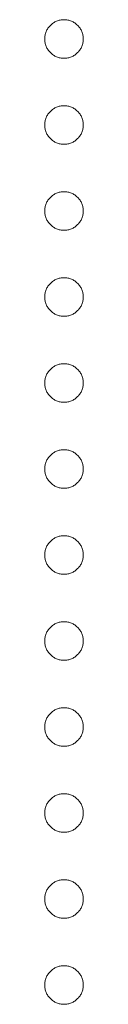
# Model space of a CAD drawing. Header units: millimetres. Extents: x 31 to 386, y -172 to 342.
# Tile 10 of 30: x 78.368 to 78.589, y 155.282 to 160.913. Entities that reach past the tile are written whole.
import ezdxf

# ---------------------------------------------------------------- set-up
doc = ezdxf.new("R2010")
doc.units = ezdxf.units.MM

msp = doc.modelspace()

# ---------------------------------------------------------------- linework, layer by layer
at = {"color": 7, "linetype": 'Continuous', "lineweight": 15}
for points, knots in [([(78.368, 160.8024), (78.3684, 160.8097), (78.3692, 160.8241), (78.3757, 160.8448), (78.3858, 160.8639), (78.3999, 160.8808), (78.4169, 160.8946), (78.4359, 160.9051), (78.4566, 160.9114), (78.471, 160.9122), (78.4783, 160.9126)], [0, 0, 0, 0, 0.1277566, 0.2494144, 0.3727965, 0.5001113, 0.6286099, 0.7506434, 0.8737684, 1, 1, 1, 1]), ([(78.4783, 160.9126), (78.4857, 160.9122), (78.5003, 160.9114), (78.5212, 160.9051), (78.5401, 160.8947), (78.5569, 160.8807), (78.571, 160.8639), (78.5812, 160.8449), (78.5873, 160.8241), (78.5881, 160.8097), (78.5885, 160.8024)], [0, 0, 0, 0, 0.129097, 0.252046, 0.373905, 0.5010378, 0.6281707, 0.7513765, 0.872426, 1, 1, 1, 1]), ([(78.4783, 160.6921), (78.471, 160.6926), (78.4566, 160.6935), (78.4357, 160.6992), (78.417, 160.7101), (78.3999, 160.7238), (78.3859, 160.7408), (78.3755, 160.7597), (78.3692, 160.7805), (78.3684, 160.795), (78.368, 160.8024)], [0, 0, 0, 0, 0.126178, 0.248821, 0.37154, 0.499984, 0.627244, 0.749226, 0.872298, 1, 1, 1, 1]), ([(78.5885, 160.8024), (78.5881, 160.795), (78.5872, 160.7805), (78.5813, 160.7597), (78.5709, 160.7408), (78.5569, 160.7239), (78.54, 160.7101), (78.5213, 160.6992), (78.5002, 160.6934), (78.4857, 160.6925), (78.4783, 160.6921)], [0, 0, 0, 0, 0.127519, 0.249986, 0.371792, 0.49887, 0.625948, 0.748492, 0.870959, 1, 1, 1, 1]), ([(78.368, 160.3105), (78.3684, 160.3179), (78.3692, 160.3323), (78.3757, 160.353), (78.3858, 160.372), (78.3999, 160.389), (78.4169, 160.4028), (78.4359, 160.4132), (78.4566, 160.4195), (78.471, 160.4203), (78.4783, 160.4207)], [0, 0, 0, 0, 0.1277566, 0.2494144, 0.3727965, 0.5001113, 0.6286099, 0.7506434, 0.8737684, 1, 1, 1, 1]), ([(78.4783, 160.4207), (78.4857, 160.4203), (78.5003, 160.4196), (78.5212, 160.4132), (78.5401, 160.4029), (78.5569, 160.3889), (78.571, 160.3721), (78.5812, 160.353), (78.5873, 160.3322), (78.5881, 160.3179), (78.5885, 160.3105)], [0, 0, 0, 0, 0.129097, 0.252046, 0.373905, 0.5010378, 0.6281707, 0.7513765, 0.872426, 1, 1, 1, 1]), ([(78.4783, 160.2003), (78.471, 160.2007), (78.4566, 160.2016), (78.4357, 160.2074), (78.417, 160.2183), (78.3999, 160.232), (78.3859, 160.2489), (78.3755, 160.2679), (78.3692, 160.2886), (78.3684, 160.3031), (78.368, 160.3105)], [0, 0, 0, 0, 0.126178, 0.248821, 0.37154, 0.499984, 0.627244, 0.749226, 0.872298, 1, 1, 1, 1]), ([(78.5885, 160.3105), (78.5881, 160.3031), (78.5872, 160.2887), (78.5813, 160.2678), (78.5709, 160.2489), (78.5569, 160.2321), (78.54, 160.2182), (78.5213, 160.2074), (78.5002, 160.2015), (78.4857, 160.2007), (78.4783, 160.2003)], [0, 0, 0, 0, 0.127519, 0.249986, 0.371792, 0.49887, 0.625948, 0.748492, 0.870959, 1, 1, 1, 1]), ([(78.368, 159.8186), (78.3684, 159.826), (78.3692, 159.8404), (78.3757, 159.8611), (78.3858, 159.8802), (78.3999, 159.8971), (78.4169, 159.9109), (78.4359, 159.9214), (78.4566, 159.9276), (78.471, 159.9285), (78.4783, 159.9289)], [0, 0, 0, 0, 0.1277566, 0.2494144, 0.3727965, 0.5001113, 0.6286099, 0.7506434, 0.8737684, 1, 1, 1, 1]), ([(78.4783, 159.9289), (78.4857, 159.9285), (78.5003, 159.9277), (78.5212, 159.9214), (78.5401, 159.911), (78.5569, 159.897), (78.571, 159.8802), (78.5812, 159.8612), (78.5873, 159.8404), (78.5881, 159.826), (78.5885, 159.8186)], [0, 0, 0, 0, 0.129097, 0.252046, 0.373905, 0.5010378, 0.6281707, 0.7513765, 0.872426, 1, 1, 1, 1]), ([(78.4783, 159.7084), (78.471, 159.7089), (78.4566, 159.7097), (78.4357, 159.7155), (78.417, 159.7264), (78.3999, 159.7401), (78.3859, 159.7571), (78.3755, 159.776), (78.3692, 159.7968), (78.3684, 159.8113), (78.368, 159.8186)], [0, 0, 0, 0, 0.126178, 0.248821, 0.37154, 0.499984, 0.627244, 0.749226, 0.872298, 1, 1, 1, 1]), ([(78.5885, 159.8186), (78.5881, 159.8113), (78.5872, 159.7968), (78.5813, 159.776), (78.5709, 159.7571), (78.5569, 159.7402), (78.54, 159.7264), (78.5213, 159.7155), (78.5002, 159.7097), (78.4857, 159.7088), (78.4783, 159.7084)], [0, 0, 0, 0, 0.127519, 0.249986, 0.371792, 0.49887, 0.625948, 0.748492, 0.870959, 1, 1, 1, 1]), ([(78.368, 159.3268), (78.3684, 159.3342), (78.3692, 159.3486), (78.3757, 159.3693), (78.3858, 159.3883), (78.3999, 159.4053), (78.4169, 159.4191), (78.4359, 159.4295), (78.4566, 159.4358), (78.471, 159.4366), (78.4783, 159.437)], [0, 0, 0, 0, 0.1277566, 0.2494144, 0.3727965, 0.5001113, 0.6286099, 0.7506434, 0.8737684, 1, 1, 1, 1]), ([(78.4783, 159.437), (78.4857, 159.4366), (78.5003, 159.4359), (78.5212, 159.4295), (78.5401, 159.4192), (78.5569, 159.4052), (78.571, 159.3883), (78.5812, 159.3693), (78.5873, 159.3485), (78.5881, 159.3342), (78.5885, 159.3268)], [0, 0, 0, 0, 0.129097, 0.252046, 0.373905, 0.5010378, 0.6281707, 0.7513765, 0.872426, 1, 1, 1, 1]), ([(78.4783, 159.2165), (78.471, 159.217), (78.4566, 159.2179), (78.4357, 159.2237), (78.417, 159.2346), (78.3999, 159.2483), (78.3859, 159.2652), (78.3755, 159.2841), (78.3692, 159.3049), (78.3684, 159.3194), (78.368, 159.3268)], [0, 0, 0, 0, 0.126178, 0.248821, 0.37154, 0.499984, 0.627244, 0.749226, 0.872298, 1, 1, 1, 1]), ([(78.5885, 159.3268), (78.5881, 159.3194), (78.5872, 159.305), (78.5813, 159.2841), (78.5709, 159.2652), (78.5569, 159.2484), (78.54, 159.2345), (78.5213, 159.2237), (78.5002, 159.2178), (78.4857, 159.217), (78.4783, 159.2165)], [0, 0, 0, 0, 0.127519, 0.249986, 0.371792, 0.49887, 0.625948, 0.748492, 0.870959, 1, 1, 1, 1]), ([(78.368, 158.8349), (78.3684, 158.8423), (78.3692, 158.8567), (78.3757, 158.8774), (78.3858, 158.8965), (78.3999, 158.9134), (78.4169, 158.9272), (78.4359, 158.9377), (78.4566, 158.9439), (78.471, 158.9448), (78.4783, 158.9452)], [0, 0, 0, 0, 0.1277566, 0.2494144, 0.3727965, 0.5001113, 0.6286099, 0.7506434, 0.8737684, 1, 1, 1, 1]), ([(78.4783, 158.9452), (78.4857, 158.9448), (78.5003, 158.944), (78.5212, 158.9377), (78.5401, 158.9273), (78.5569, 158.9133), (78.571, 158.8965), (78.5812, 158.8775), (78.5873, 158.8567), (78.5881, 158.8423), (78.5885, 158.8349)], [0, 0, 0, 0, 0.129097, 0.252046, 0.373905, 0.5010378, 0.6281707, 0.7513765, 0.872426, 1, 1, 1, 1]), ([(78.4783, 158.7247), (78.471, 158.7251), (78.4566, 158.726), (78.4357, 158.7318), (78.417, 158.7427), (78.3999, 158.7564), (78.3859, 158.7734), (78.3755, 158.7923), (78.3692, 158.8131), (78.3684, 158.8276), (78.368, 158.8349)], [0, 0, 0, 0, 0.126178, 0.248821, 0.37154, 0.499984, 0.627244, 0.749226, 0.872298, 1, 1, 1, 1]), ([(78.5885, 158.8349), (78.5881, 158.8276), (78.5872, 158.8131), (78.5813, 158.7923), (78.5709, 158.7734), (78.5569, 158.7565), (78.54, 158.7426), (78.5213, 158.7318), (78.5002, 158.726), (78.4857, 158.7251), (78.4783, 158.7247)], [0, 0, 0, 0, 0.127519, 0.249986, 0.371792, 0.49887, 0.625948, 0.748492, 0.870959, 1, 1, 1, 1]), ([(78.368, 158.3431), (78.3684, 158.3505), (78.3692, 158.3649), (78.3757, 158.3856), (78.3858, 158.4046), (78.3999, 158.4216), (78.4169, 158.4354), (78.4359, 158.4458), (78.4566, 158.4521), (78.471, 158.4529), (78.4783, 158.4533)], [0, 0, 0, 0, 0.1277566, 0.2494144, 0.3727965, 0.5001113, 0.6286099, 0.7506434, 0.8737684, 1, 1, 1, 1]), ([(78.4783, 158.4533), (78.4857, 158.4529), (78.5003, 158.4521), (78.5212, 158.4458), (78.5401, 158.4355), (78.5569, 158.4215), (78.571, 158.4046), (78.5812, 158.3856), (78.5873, 158.3648), (78.5881, 158.3505), (78.5885, 158.3431)], [0, 0, 0, 0, 0.129097, 0.252046, 0.373905, 0.5010378, 0.6281707, 0.7513765, 0.872426, 1, 1, 1, 1]), ([(78.4783, 158.2328), (78.471, 158.2333), (78.4566, 158.2342), (78.4357, 158.24), (78.417, 158.2509), (78.3999, 158.2646), (78.3859, 158.2815), (78.3755, 158.3004), (78.3692, 158.3212), (78.3684, 158.3357), (78.368, 158.3431)], [0, 0, 0, 0, 0.126178, 0.248821, 0.37154, 0.499984, 0.627244, 0.749226, 0.872298, 1, 1, 1, 1]), ([(78.5885, 158.3431), (78.5881, 158.3357), (78.5872, 158.3213), (78.5813, 158.3004), (78.5709, 158.2815), (78.5569, 158.2647), (78.54, 158.2508), (78.5213, 158.24), (78.5002, 158.2341), (78.4857, 158.2333), (78.4783, 158.2328)], [0, 0, 0, 0, 0.127519, 0.249986, 0.371792, 0.49887, 0.625948, 0.748492, 0.870959, 1, 1, 1, 1]), ([(78.368, 157.8512), (78.3684, 157.8586), (78.3692, 157.873), (78.3757, 157.8937), (78.3858, 157.9128), (78.3999, 157.9297), (78.4169, 157.9435), (78.4359, 157.954), (78.4566, 157.9602), (78.471, 157.9611), (78.4783, 157.9615)], [0, 0, 0, 0, 0.1277566, 0.2494144, 0.3727965, 0.5001113, 0.6286099, 0.7506434, 0.8737684, 1, 1, 1, 1]), ([(78.4783, 157.9615), (78.4857, 157.9611), (78.5003, 157.9603), (78.5212, 157.9539), (78.5401, 157.9436), (78.5569, 157.9296), (78.571, 157.9128), (78.5812, 157.8938), (78.5873, 157.873), (78.5881, 157.8586), (78.5885, 157.8512)], [0, 0, 0, 0, 0.129097, 0.252046, 0.373905, 0.5010378, 0.6281707, 0.7513765, 0.872426, 1, 1, 1, 1]), ([(78.4783, 157.741), (78.471, 157.7414), (78.4566, 157.7423), (78.4357, 157.7481), (78.417, 157.759), (78.3999, 157.7727), (78.3859, 157.7897), (78.3755, 157.8086), (78.3692, 157.8294), (78.3684, 157.8439), (78.368, 157.8512)], [0, 0, 0, 0, 0.126178, 0.248821, 0.37154, 0.499984, 0.627244, 0.749226, 0.872298, 1, 1, 1, 1]), ([(78.5885, 157.8512), (78.5881, 157.8439), (78.5872, 157.8294), (78.5813, 157.8085), (78.5709, 157.7896), (78.5569, 157.7728), (78.54, 157.7589), (78.5213, 157.7481), (78.5002, 157.7423), (78.4857, 157.7414), (78.4783, 157.741)], [0, 0, 0, 0, 0.127519, 0.249986, 0.371792, 0.49887, 0.625948, 0.748492, 0.870959, 1, 1, 1, 1]), ([(78.368, 157.3594), (78.3684, 157.3668), (78.3692, 157.3812), (78.3757, 157.4019), (78.3858, 157.4209), (78.3999, 157.4379), (78.4169, 157.4517), (78.4359, 157.4621), (78.4566, 157.4684), (78.471, 157.4692), (78.4783, 157.4696)], [0, 0, 0, 0, 0.1277566, 0.2494144, 0.3727965, 0.5001113, 0.6286099, 0.7506434, 0.8737684, 1, 1, 1, 1]), ([(78.4783, 157.4696), (78.4857, 157.4692), (78.5003, 157.4684), (78.5212, 157.4621), (78.5401, 157.4517), (78.5569, 157.4378), (78.571, 157.4209), (78.5812, 157.4019), (78.5873, 157.3811), (78.5881, 157.3667), (78.5885, 157.3594)], [0, 0, 0, 0, 0.129097, 0.252046, 0.373905, 0.5010378, 0.6281707, 0.7513765, 0.872426, 1, 1, 1, 1]), ([(78.4783, 157.2491), (78.471, 157.2496), (78.4566, 157.2505), (78.4357, 157.2562), (78.417, 157.2672), (78.3999, 157.2809), (78.3859, 157.2978), (78.3755, 157.3167), (78.3692, 157.3375), (78.3684, 157.352), (78.368, 157.3594)], [0, 0, 0, 0, 0.126178, 0.248821, 0.37154, 0.499984, 0.627244, 0.749226, 0.872298, 1, 1, 1, 1]), ([(78.5885, 157.3594), (78.5881, 157.352), (78.5872, 157.3376), (78.5813, 157.3167), (78.5709, 157.2978), (78.5569, 157.281), (78.54, 157.2671), (78.5213, 157.2563), (78.5002, 157.2504), (78.4857, 157.2496), (78.4783, 157.2491)], [0, 0, 0, 0, 0.127519, 0.249986, 0.371792, 0.49887, 0.625948, 0.748492, 0.870959, 1, 1, 1, 1]), ([(78.368, 156.8675), (78.3684, 156.8749), (78.3692, 156.8893), (78.3757, 156.91), (78.3858, 156.9291), (78.3999, 156.946), (78.4169, 156.9598), (78.4359, 156.9703), (78.4566, 156.9765), (78.471, 156.9773), (78.4783, 156.9778)], [0, 0, 0, 0, 0.1277566, 0.2494144, 0.3727965, 0.5001113, 0.6286099, 0.7506434, 0.8737684, 1, 1, 1, 1]), ([(78.4783, 156.9778), (78.4857, 156.9774), (78.5003, 156.9766), (78.5212, 156.9702), (78.5401, 156.9599), (78.5569, 156.9459), (78.571, 156.9291), (78.5812, 156.9101), (78.5873, 156.8893), (78.5881, 156.8749), (78.5885, 156.8675)], [0, 0, 0, 0, 0.129097, 0.252046, 0.373905, 0.5010378, 0.6281707, 0.7513765, 0.872426, 1, 1, 1, 1]), ([(78.4783, 156.7573), (78.471, 156.7577), (78.4566, 156.7586), (78.4357, 156.7644), (78.417, 156.7753), (78.3999, 156.789), (78.3859, 156.8059), (78.3755, 156.8249), (78.3692, 156.8457), (78.3684, 156.8601), (78.368, 156.8675)], [0, 0, 0, 0, 0.126178, 0.248821, 0.37154, 0.499984, 0.627244, 0.749226, 0.872298, 1, 1, 1, 1]), ([(78.5885, 156.8675), (78.5881, 156.8602), (78.5872, 156.8457), (78.5813, 156.8248), (78.5709, 156.8059), (78.5569, 156.7891), (78.54, 156.7752), (78.5213, 156.7644), (78.5002, 156.7586), (78.4857, 156.7577), (78.4783, 156.7573)], [0, 0, 0, 0, 0.127519, 0.249986, 0.371792, 0.49887, 0.625948, 0.748492, 0.870959, 1, 1, 1, 1]), ([(78.368, 156.3757), (78.3684, 156.3831), (78.3692, 156.3975), (78.3757, 156.4182), (78.3858, 156.4372), (78.3999, 156.4541), (78.4169, 156.468), (78.4359, 156.4784), (78.4566, 156.4847), (78.471, 156.4855), (78.4783, 156.4859)], [0, 0, 0, 0, 0.1277566, 0.2494144, 0.3727965, 0.5001113, 0.6286099, 0.7506434, 0.8737684, 1, 1, 1, 1]), ([(78.4783, 156.4859), (78.4857, 156.4855), (78.5003, 156.4847), (78.5212, 156.4784), (78.5401, 156.468), (78.5569, 156.4541), (78.571, 156.4372), (78.5812, 156.4182), (78.5873, 156.3974), (78.5881, 156.383), (78.5885, 156.3757)], [0, 0, 0, 0, 0.129097, 0.252046, 0.373905, 0.5010378, 0.6281707, 0.7513765, 0.872426, 1, 1, 1, 1]), ([(78.4783, 156.2654), (78.471, 156.2659), (78.4566, 156.2668), (78.4357, 156.2725), (78.417, 156.2835), (78.3999, 156.2972), (78.3859, 156.3141), (78.3755, 156.333), (78.3692, 156.3538), (78.3684, 156.3683), (78.368, 156.3757)], [0, 0, 0, 0, 0.126178, 0.248821, 0.37154, 0.499984, 0.627244, 0.749226, 0.872298, 1, 1, 1, 1]), ([(78.5885, 156.3757), (78.5881, 156.3683), (78.5872, 156.3539), (78.5813, 156.333), (78.5709, 156.3141), (78.5569, 156.2973), (78.54, 156.2834), (78.5213, 156.2726), (78.5002, 156.2667), (78.4857, 156.2659), (78.4783, 156.2654)], [0, 0, 0, 0, 0.127519, 0.249986, 0.371792, 0.49887, 0.625948, 0.748492, 0.870959, 1, 1, 1, 1]), ([(78.368, 155.8838), (78.3684, 155.8912), (78.3692, 155.9056), (78.3757, 155.9263), (78.3858, 155.9454), (78.3999, 155.9623), (78.4169, 155.9761), (78.4359, 155.9865), (78.4566, 155.9928), (78.471, 155.9936), (78.4783, 155.9941)], [0, 0, 0, 0, 0.1277566, 0.2494144, 0.3727965, 0.5001113, 0.6286099, 0.7506434, 0.8737684, 1, 1, 1, 1]), ([(78.4783, 155.9941), (78.4857, 155.9937), (78.5003, 155.9929), (78.5212, 155.9865), (78.5401, 155.9762), (78.5569, 155.9622), (78.571, 155.9454), (78.5812, 155.9264), (78.5873, 155.9056), (78.5881, 155.8912), (78.5885, 155.8838)], [0, 0, 0, 0, 0.129097, 0.252046, 0.373905, 0.5010378, 0.6281707, 0.7513765, 0.872426, 1, 1, 1, 1]), ([(78.4783, 155.7736), (78.471, 155.774), (78.4566, 155.7749), (78.4357, 155.7807), (78.417, 155.7916), (78.3999, 155.8053), (78.3859, 155.8222), (78.3755, 155.8412), (78.3692, 155.862), (78.3684, 155.8764), (78.368, 155.8838)], [0, 0, 0, 0, 0.126178, 0.248821, 0.37154, 0.499984, 0.627244, 0.749226, 0.872298, 1, 1, 1, 1]), ([(78.5885, 155.8838), (78.5881, 155.8764), (78.5872, 155.862), (78.5813, 155.8411), (78.5709, 155.8222), (78.5569, 155.8054), (78.54, 155.7915), (78.5213, 155.7807), (78.5002, 155.7749), (78.4857, 155.774), (78.4783, 155.7736)], [0, 0, 0, 0, 0.127519, 0.249986, 0.371792, 0.49887, 0.625948, 0.748492, 0.870959, 1, 1, 1, 1]), ([(78.368, 155.392), (78.3684, 155.3993), (78.3692, 155.4138), (78.3757, 155.4345), (78.3858, 155.4535), (78.3999, 155.4704), (78.4169, 155.4843), (78.4359, 155.4947), (78.4566, 155.501), (78.471, 155.5018), (78.4783, 155.5022)], [0, 0, 0, 0, 0.1277566, 0.2494144, 0.3727965, 0.5001113, 0.6286099, 0.7506434, 0.8737684, 1, 1, 1, 1]), ([(78.4783, 155.5022), (78.4857, 155.5018), (78.5003, 155.501), (78.5212, 155.4947), (78.5401, 155.4843), (78.5569, 155.4703), (78.571, 155.4535), (78.5812, 155.4345), (78.5873, 155.4137), (78.5881, 155.3993), (78.5885, 155.392)], [0, 0, 0, 0, 0.129097, 0.252046, 0.373905, 0.5010378, 0.6281707, 0.7513765, 0.872426, 1, 1, 1, 1]), ([(78.4783, 155.2817), (78.471, 155.2822), (78.4566, 155.2831), (78.4357, 155.2888), (78.417, 155.2998), (78.3999, 155.3135), (78.3859, 155.3304), (78.3755, 155.3493), (78.3692, 155.3701), (78.3684, 155.3846), (78.368, 155.392)], [0, 0, 0, 0, 0.126178, 0.248821, 0.37154, 0.499984, 0.627244, 0.749226, 0.872298, 1, 1, 1, 1]), ([(78.5885, 155.392), (78.5881, 155.3846), (78.5872, 155.3702), (78.5813, 155.3493), (78.5709, 155.3304), (78.5569, 155.3135), (78.54, 155.2997), (78.5213, 155.2888), (78.5002, 155.283), (78.4857, 155.2822), (78.4783, 155.2817)], [0, 0, 0, 0, 0.127519, 0.249986, 0.371792, 0.49887, 0.625948, 0.748492, 0.870959, 1, 1, 1, 1])]:
    msp.add_open_spline(points, degree=3, knots=knots, dxfattribs=at)

doc.saveas('drawing.dxf')
